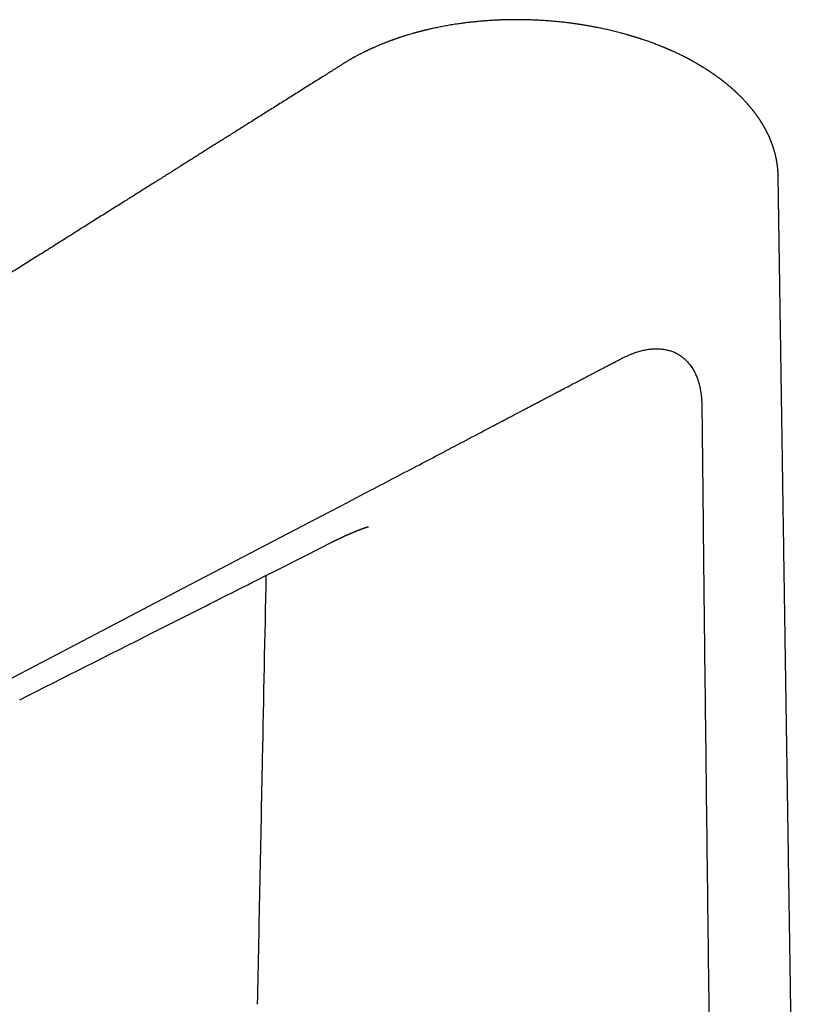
# Model space of a CAD drawing. Header units: millimetres. Extents: x 8 to 611, y 12 to 533.
# Tile 11 of 34: x 512 to 588, y 177 to 274. Entities that reach past the tile are written whole.
import ezdxf

# ---------------------------------------------------------------- set-up
doc = ezdxf.new("R2010")
doc.units = ezdxf.units.MM

msp = doc.modelspace()

# ---------------------------------------------------------------- linework, layer by layer
at = {"color": 7, "linetype": 'Continuous', "lineweight": 30}
for p, q in [((543.452, 269.912), (543.465, 269.921)), ((542.48, 222.759), (542.483, 222.761))]:
    msp.add_line(p, q, dxfattribs=at)
at = {"color": 7, "linetype": 'Continuous', "lineweight": 30, "flags": 128}
for points in [[(540.369, 224.785), (543.343, 226.34), (546.316, 227.895)], [(515.133, 211.588), (527.751, 218.186), (540.369, 224.785)], [(536.59, 219.786), (539.866, 221.439), (542.48, 222.759)], [(489.949, 198.421), (502.541, 205.004), (515.133, 211.588)]]:
    msp.add_lwpolyline(points, dxfattribs=at)
at = {"color": 7, "linetype": 'Continuous', "lineweight": 30}
for points, knots in [([(578.523, 269.971), (578.499, 269.985), (578.438, 270.02), (578.343, 270.075), (578.24, 270.133), (578.145, 270.186), (578.058, 270.234), (577.979, 270.277), (577.908, 270.315), (577.846, 270.349), (577.792, 270.378), (577.746, 270.403), (577.709, 270.422), (577.68, 270.437), (577.66, 270.448), (577.645, 270.456), (577.631, 270.463), (577.616, 270.471), (577.592, 270.484), (577.559, 270.501), (577.518, 270.523), (577.465, 270.55), (577.402, 270.582), (577.327, 270.621), (577.244, 270.663), (577.078, 270.747), (576.829, 270.869), (576.57, 270.993), (576.384, 271.079), (576.271, 271.131), (576.16, 271.182), (576.053, 271.23), (575.953, 271.274), (575.865, 271.313), (575.786, 271.348), (575.718, 271.377), (575.659, 271.403), (575.608, 271.425), (575.568, 271.442), (575.54, 271.454), (575.517, 271.464), (575.492, 271.474), (575.46, 271.488), (575.417, 271.506), (575.36, 271.53), (575.288, 271.56), (575.207, 271.593), (575.119, 271.629), (575.027, 271.667), (574.931, 271.705), (574.836, 271.743), (574.741, 271.781), (574.614, 271.83), (574.455, 271.892), (574.265, 271.964), (574.081, 272.032), (573.903, 272.097), (573.716, 272.164), (573.517, 272.234), (573.301, 272.308), (573.124, 272.367), (572.989, 272.412), (572.899, 272.442), (572.807, 272.472), (572.716, 272.501), (572.63, 272.528), (572.551, 272.553), (572.482, 272.575), (572.422, 272.594), (572.371, 272.609), (572.33, 272.622), (572.295, 272.633), (572.261, 272.643), (572.223, 272.655), (572.179, 272.668), (572.126, 272.684), (572.063, 272.703), (571.987, 272.726), (571.902, 272.751), (571.806, 272.779), (571.701, 272.809), (571.578, 272.845), (571.435, 272.885), (571.272, 272.93), (571.095, 272.978), (570.886, 273.034), (570.649, 273.095), (570.388, 273.161), (570.128, 273.225), (569.87, 273.286), (569.615, 273.344), (569.362, 273.401), (569.043, 273.469), (568.661, 273.548), (568.216, 273.634), (567.795, 273.71), (567.397, 273.778), (567.022, 273.839), (566.654, 273.894), (566.293, 273.945), (565.936, 273.993), (565.516, 274.045), (565.031, 274.099), (564.482, 274.153), (563.932, 274.2), (563.381, 274.24), (562.831, 274.272), (562.281, 274.297), (561.812, 274.312), (561.426, 274.321), (561.121, 274.325), (560.817, 274.328), (560.509, 274.328), (560.194, 274.325), (559.869, 274.32), (559.533, 274.312), (559.181, 274.301), (558.812, 274.286), (558.426, 274.267), (558.028, 274.243), (557.62, 274.215), (557.2, 274.181), (556.776, 274.143), (556.349, 274.099), (555.92, 274.051), (555.482, 273.996), (555.094, 273.943), (554.756, 273.894), (554.474, 273.85), (554.197, 273.805), (553.931, 273.76), (553.664, 273.713), (553.398, 273.663), (553.133, 273.612), (552.882, 273.562), (552.643, 273.512), (552.439, 273.468), (552.266, 273.429), (552.123, 273.397), (551.99, 273.366), (551.882, 273.341), (551.798, 273.321), (551.734, 273.306), (551.675, 273.291), (551.622, 273.279), (551.58, 273.268), (551.55, 273.261), (551.53, 273.256), (551.512, 273.251), (551.49, 273.246), (551.464, 273.239), (551.433, 273.232), (551.397, 273.223), (551.348, 273.21), (551.282, 273.193), (551.198, 273.172), (551.103, 273.147), (550.999, 273.12), (550.885, 273.089), (550.763, 273.056), (550.634, 273.02), (550.499, 272.983), (550.315, 272.93), (550.08, 272.861), (549.791, 272.774), (549.493, 272.68), (549.268, 272.607), (549.118, 272.558), (549.047, 272.534), (548.976, 272.51), (548.904, 272.485), (548.832, 272.461), (548.763, 272.437), (548.697, 272.414), (548.638, 272.393), (548.587, 272.375), (548.546, 272.36), (548.516, 272.35), (548.492, 272.341), (548.47, 272.333), (548.445, 272.324), (548.404, 272.309), (548.344, 272.288), (548.266, 272.259), (548.178, 272.227), (548.079, 272.19), (547.97, 272.149), (547.853, 272.104), (547.729, 272.056), (547.576, 271.995), (547.393, 271.922), (547.179, 271.834), (546.956, 271.741), (546.775, 271.662), (546.639, 271.603), (546.554, 271.566), (546.478, 271.532), (546.411, 271.501), (546.353, 271.475), (546.303, 271.452), (546.261, 271.433), (546.226, 271.417), (546.194, 271.402), (546.16, 271.387), (546.122, 271.369), (546.076, 271.348), (546.025, 271.323), (545.967, 271.296), (545.9, 271.264), (545.824, 271.228), (545.74, 271.187), (545.651, 271.144), (545.558, 271.098), (545.46, 271.049), (545.356, 270.997), (545.246, 270.941), (545.133, 270.882), (545.016, 270.821), (544.895, 270.757), (544.795, 270.704), (544.72, 270.662), (544.671, 270.636), (544.63, 270.614), (544.598, 270.596), (544.574, 270.582), (544.555, 270.572), (544.538, 270.562), (544.519, 270.552), (544.495, 270.538), (544.465, 270.522), (544.427, 270.501), (544.381, 270.474), (544.326, 270.443), (544.263, 270.407), (544.191, 270.366), (544.111, 270.319), (544.021, 270.266), (543.92, 270.207), (543.81, 270.14), (543.691, 270.067), (543.569, 269.992), (543.488, 269.941), (543.449, 269.917)], [0, 0, 0, 0, 0.00255, 0.006435, 0.01003, 0.013334, 0.016349, 0.019075, 0.021512, 0.023661, 0.025522, 0.027095, 0.028381, 0.029315, 0.030003, 0.030447, 0.030863, 0.031395, 0.032045, 0.033295, 0.034719, 0.03628, 0.038582, 0.041129, 0.043919, 0.046931, 0.057841, 0.06876, 0.072403, 0.076047, 0.079692, 0.083193, 0.086385, 0.089269, 0.091706, 0.09387, 0.095759, 0.097375, 0.098709, 0.099471, 0.100099, 0.100869, 0.101854, 0.103053, 0.104949, 0.107214, 0.109848, 0.112511, 0.115457, 0.11845, 0.121398, 0.124301, 0.127159, 0.133133, 0.1389, 0.144457, 0.149805, 0.15497, 0.161197, 0.167598, 0.174172, 0.176802, 0.179458, 0.182141, 0.184849, 0.187404, 0.189685, 0.191693, 0.193428, 0.19489, 0.196079, 0.197026, 0.197875, 0.199047, 0.200265, 0.201699, 0.203592, 0.205763, 0.208214, 0.210943, 0.21395, 0.217236, 0.221465, 0.226078, 0.231076, 0.236456, 0.243714, 0.25102, 0.25823, 0.265344, 0.272364, 0.279291, 0.286126, 0.298418, 0.310406, 0.322094, 0.332278, 0.342228, 0.351945, 0.361431, 0.370774, 0.380114, 0.394398, 0.408664, 0.422904, 0.437114, 0.451288, 0.465419, 0.479504, 0.487324, 0.495127, 0.502919, 0.510733, 0.518776, 0.527101, 0.535708, 0.544596, 0.55421, 0.564132, 0.574362, 0.5849, 0.595744, 0.606894, 0.61782, 0.629018, 0.640468, 0.652172, 0.659661, 0.667218, 0.674573, 0.681669, 0.688509, 0.69597, 0.703101, 0.709904, 0.716378, 0.722526, 0.726634, 0.730582, 0.734259, 0.737578, 0.739481, 0.741242, 0.742861, 0.744339, 0.745639, 0.746378, 0.746837, 0.747309, 0.74791, 0.748639, 0.749498, 0.750485, 0.751601, 0.753616, 0.75595, 0.758603, 0.761576, 0.764725, 0.768168, 0.77187, 0.775682, 0.779586, 0.78752, 0.795806, 0.804442, 0.813427, 0.815492, 0.817574, 0.819673, 0.82179, 0.823924, 0.826039, 0.827937, 0.829762, 0.831282, 0.832497, 0.833408, 0.834024, 0.834632, 0.835371, 0.836239, 0.838352, 0.840701, 0.843284, 0.84631, 0.849603, 0.853163, 0.856977, 0.860957, 0.867251, 0.873879, 0.88084, 0.888135, 0.891064, 0.893773, 0.896204, 0.898357, 0.900234, 0.901834, 0.903162, 0.904258, 0.905248, 0.906286, 0.907536, 0.908999, 0.910675, 0.912564, 0.914665, 0.917223, 0.920026, 0.922978, 0.926058, 0.929266, 0.932809, 0.936497, 0.940331, 0.94431, 0.948435, 0.95265, 0.954613, 0.956296, 0.957699, 0.958823, 0.959666, 0.960229, 0.960786, 0.961456, 0.962238, 0.963275, 0.964588, 0.966209, 0.968139, 0.970378, 0.972928, 0.975789, 0.978962, 0.982621, 0.986625, 0.990975, 0.995673, 1, 1, 1, 1]), ([(543.469, 269.914), (543.436, 269.893), (543.304, 269.811), (543.077, 269.668), (542.787, 269.485), (542.499, 269.304), (542.213, 269.124), (541.929, 268.945), (541.546, 268.704), (541.065, 268.402), (540.489, 268.04), (539.909, 267.676), (539.325, 267.308), (538.737, 266.939), (538.159, 266.575), (537.591, 266.218), (537.033, 265.867), (536.485, 265.523), (535.947, 265.185), (535.419, 264.853), (534.901, 264.527), (534.396, 264.209), (533.903, 263.9), (533.424, 263.598), (532.954, 263.302), (532.49, 263.011), (532.034, 262.724), (531.585, 262.442), (531.146, 262.166), (530.717, 261.896), (530.301, 261.634), (529.896, 261.38), (529.504, 261.133), (529.121, 260.893), (528.746, 260.657), (528.378, 260.425), (528.017, 260.199), (527.666, 259.978), (527.325, 259.764), (526.995, 259.556), (526.674, 259.354), (526.38, 259.169), (526.112, 259.001), (525.868, 258.847), (525.629, 258.697), (525.393, 258.549), (525.158, 258.401), (524.628, 258.068), (523.842, 257.574), (522.797, 256.917), (521.722, 256.241), (520.574, 255.519), (519.353, 254.751), (518.311, 254.096), (517.45, 253.555), (516.773, 253.13), (516.093, 252.702), (515.408, 252.271), (514.716, 251.837), (514.016, 251.396), (513.327, 250.963), (512.649, 250.537), (511.984, 250.119), (511.311, 249.696), (510.631, 249.268), (509.943, 248.836), (509.247, 248.398), (508.544, 247.957), (507.834, 247.51), (507.116, 247.059), (506.391, 246.603), (505.658, 246.142), (505.058, 245.765), (504.592, 245.472), (504.265, 245.266), (503.942, 245.063), (503.624, 244.863), (503.312, 244.667), (502.987, 244.463), (502.65, 244.251), (502.303, 244.033), (501.964, 243.819), (501.634, 243.612), (501.314, 243.411), (501.003, 243.216), (500.7, 243.025), (500.404, 242.839), (500.115, 242.657), (499.818, 242.47), (499.512, 242.278), (499.2, 242.082), (498.898, 241.892), (498.606, 241.709), (498.325, 241.532), (498.053, 241.361), (497.789, 241.195), (497.481, 241.002), (497.13, 240.781), (496.756, 240.546), (496.408, 240.327), (496.085, 240.124), (495.808, 239.95), (495.572, 239.802), (495.374, 239.677), (495.168, 239.547), (494.952, 239.412), (494.728, 239.271), (494.494, 239.124), (494.252, 238.971), (494.002, 238.814), (493.744, 238.652), (493.478, 238.485), (493.205, 238.313), (492.923, 238.136), (492.634, 237.955), (492.337, 237.768), (492.033, 237.576), (491.722, 237.381), (491.405, 237.182), (491.082, 236.979), (490.752, 236.772), (490.262, 236.463), (489.617, 236.058), (488.822, 235.558), (488.065, 235.082), (487.344, 234.629), (486.659, 234.198), (485.981, 233.772), (485.311, 233.351), (484.648, 232.934), (483.978, 232.513), (483.301, 232.088), (482.618, 231.658), (481.943, 231.234), (481.397, 230.891), (480.978, 230.627), (480.683, 230.442), (480.39, 230.257), (480.094, 230.071), (479.791, 229.881), (479.479, 229.685), (479.158, 229.483), (478.826, 229.274), (478.485, 229.06), (478.134, 228.839), (477.773, 228.612), (477.402, 228.379), (477.022, 228.14), (476.642, 227.902), (476.265, 227.665), (475.891, 227.429), (475.508, 227.189), (475.117, 226.943), (474.718, 226.692), (474.297, 226.428), (473.856, 226.15), (473.392, 225.859), (472.918, 225.561), (472.435, 225.257), (471.942, 224.947), (471.439, 224.631), (470.941, 224.318), (470.448, 224.008), (469.961, 223.702), (469.466, 223.391), (468.963, 223.075), (468.452, 222.753), (467.932, 222.427), (467.404, 222.095), (466.868, 221.758), (466.323, 221.415), (465.771, 221.068), (465.21, 220.716), (464.652, 220.365), (464.097, 220.016), (463.546, 219.669), (462.987, 219.318), (462.435, 218.971), (462.07, 218.742), (461.893, 218.631)], [0, 0, 0, 0, 0.0012141, 0.0048139, 0.0083726, 0.0119003, 0.0154032, 0.0188819, 0.0223362, 0.029495, 0.0365475, 0.0434937, 0.0508181, 0.0580203, 0.0651005, 0.0720586, 0.0788946, 0.0856085, 0.0922004, 0.0986702, 0.1050178, 0.1112434, 0.1172391, 0.1231169, 0.128877, 0.1345193, 0.1401433, 0.1456451, 0.1510249, 0.1562826, 0.1614182, 0.1663433, 0.1711506, 0.1758402, 0.180412, 0.1849558, 0.1893769, 0.1936754, 0.1978513, 0.2019046, 0.2058353, 0.2096434, 0.2127165, 0.2157049, 0.218611, 0.2214959, 0.2243851, 0.2272788, 0.2409796, 0.2532953, 0.2656891, 0.2805455, 0.2955126, 0.3105903, 0.3188612, 0.327165, 0.3355017, 0.3438795, 0.3523555, 0.3609408, 0.3696354, 0.3777015, 0.3858594, 0.3941092, 0.4024508, 0.4108843, 0.4194096, 0.4280268, 0.4367358, 0.4455367, 0.4544294, 0.463414, 0.4724904, 0.4765132, 0.4805389, 0.4845048, 0.4884034, 0.492235, 0.4959994, 0.5003498, 0.504607, 0.5087709, 0.5128416, 0.5167387, 0.5205463, 0.5242644, 0.5278931, 0.5314323, 0.5348819, 0.5388328, 0.5426593, 0.5463615, 0.5499394, 0.553393, 0.5567224, 0.5599397, 0.5631113, 0.5680228, 0.5728457, 0.5768684, 0.5808273, 0.5847237, 0.5870636, 0.5894973, 0.5920247, 0.5946457, 0.5974169, 0.6002856, 0.6032518, 0.6063156, 0.609477, 0.6127359, 0.6160924, 0.6195387, 0.6230823, 0.6267229, 0.6304607, 0.6342956, 0.6381566, 0.6421113, 0.6461597, 0.6502988, 0.6601531, 0.6698916, 0.6795143, 0.6880081, 0.6964096, 0.7047187, 0.7129356, 0.7210601, 0.7290923, 0.7375773, 0.7459568, 0.7542308, 0.7623993, 0.7660324, 0.7696443, 0.7732349, 0.7768302, 0.7805347, 0.7843593, 0.7883039, 0.7923685, 0.7965532, 0.800858, 0.8052828, 0.8098276, 0.8144925, 0.8192775, 0.8237691, 0.8283617, 0.8330551, 0.8378494, 0.8427445, 0.8477406, 0.8533058, 0.8589912, 0.8647965, 0.870722, 0.8767674, 0.8829329, 0.8892185, 0.8950857, 0.9010539, 0.9071228, 0.9132927, 0.9195634, 0.925935, 0.9324075, 0.9389809, 0.9456551, 0.9524302, 0.9593062, 0.9662831, 0.9729537, 0.9797139, 0.9865638, 0.9935034, 1, 1, 1, 1]), ([(586.505, 258.935), (586.504, 258.949), (586.504, 258.981), (586.502, 259.031), (586.5, 259.084), (586.499, 259.129), (586.497, 259.168), (586.495, 259.202), (586.494, 259.237), (586.491, 259.275), (586.489, 259.313), (586.487, 259.35), (586.484, 259.386), (586.482, 259.425), (586.478, 259.472), (586.474, 259.522), (586.47, 259.573), (586.466, 259.615), (586.462, 259.652), (586.459, 259.686), (586.455, 259.722), (586.451, 259.76), (586.446, 259.798), (586.442, 259.836), (586.438, 259.869), (586.434, 259.898), (586.431, 259.926), (586.427, 259.956), (586.422, 259.991), (586.417, 260.027), (586.412, 260.067), (586.406, 260.108), (586.399, 260.153), (586.391, 260.2), (586.383, 260.251), (586.374, 260.307), (586.364, 260.364), (586.354, 260.417), (586.346, 260.461), (586.339, 260.5), (586.332, 260.537), (586.324, 260.576), (586.312, 260.633), (586.295, 260.717), (586.27, 260.829), (586.243, 260.946), (586.214, 261.06), (586.187, 261.167), (586.157, 261.276), (586.132, 261.364), (586.112, 261.433), (586.098, 261.481), (586.083, 261.529), (586.069, 261.574), (586.056, 261.615), (586.043, 261.655), (586.029, 261.699), (586.014, 261.746), (585.998, 261.794), (585.981, 261.844), (585.962, 261.899), (585.944, 261.951), (585.926, 262.001), (585.91, 262.044), (585.895, 262.086), (585.88, 262.125), (585.867, 262.159), (585.856, 262.189), (585.845, 262.217), (585.835, 262.245), (585.822, 262.278), (585.806, 262.318), (585.787, 262.364), (585.768, 262.411), (585.749, 262.457), (585.731, 262.502), (585.709, 262.554), (585.683, 262.616), (585.651, 262.688), (585.619, 262.76), (585.585, 262.836), (585.548, 262.915), (585.515, 262.986), (585.486, 263.046), (585.462, 263.095), (585.44, 263.139), (585.421, 263.179), (585.405, 263.211), (585.392, 263.236), (585.38, 263.259), (585.367, 263.286), (585.35, 263.318), (585.328, 263.361), (585.301, 263.411), (585.272, 263.467), (585.242, 263.523), (585.214, 263.573), (585.189, 263.62), (585.166, 263.66), (585.146, 263.697), (585.129, 263.727), (585.116, 263.749), (585.106, 263.766), (585.097, 263.783), (585.086, 263.802), (585.071, 263.827), (585.054, 263.856), (585.035, 263.889), (585.008, 263.935), (584.974, 263.992), (584.934, 264.058), (584.901, 264.112), (584.872, 264.158), (584.849, 264.195), (584.826, 264.232), (584.802, 264.269), (584.781, 264.303), (584.762, 264.332), (584.746, 264.357), (584.73, 264.381), (584.711, 264.41), (584.688, 264.445), (584.661, 264.486), (584.631, 264.531), (584.599, 264.577), (584.568, 264.624), (584.535, 264.671), (584.503, 264.718), (584.471, 264.763), (584.442, 264.804), (584.417, 264.84), (584.396, 264.869), (584.378, 264.893), (584.363, 264.915), (584.346, 264.938), (584.327, 264.964), (584.304, 264.996), (584.277, 265.032), (584.249, 265.07), (584.218, 265.111), (584.189, 265.15), (584.161, 265.187), (584.135, 265.221), (584.107, 265.257), (584.081, 265.291), (584.056, 265.322), (584.036, 265.348), (584.02, 265.369), (584.008, 265.384), (583.997, 265.398), (583.982, 265.416), (583.962, 265.442), (583.935, 265.476), (583.893, 265.528), (583.84, 265.593), (583.777, 265.669), (583.717, 265.741), (583.665, 265.801), (583.624, 265.85), (583.593, 265.886), (583.566, 265.917), (583.543, 265.943), (583.518, 265.972), (583.488, 266.005), (583.452, 266.046), (583.412, 266.091), (583.368, 266.14), (583.317, 266.196), (583.258, 266.261), (583.192, 266.332), (583.134, 266.393), (583.085, 266.445), (583.045, 266.486), (583.007, 266.526), (582.973, 266.562), (582.945, 266.59), (582.923, 266.612), (582.906, 266.63), (582.889, 266.647), (582.87, 266.667), (582.843, 266.693), (582.81, 266.727), (582.769, 266.768), (582.725, 266.811), (582.68, 266.856), (582.633, 266.902), (582.585, 266.948), (582.536, 266.995), (582.488, 267.042), (582.44, 267.087), (582.395, 267.129), (582.36, 267.162), (582.333, 267.187), (582.314, 267.205), (582.298, 267.219), (582.286, 267.231), (582.274, 267.242), (582.259, 267.255), (582.239, 267.273), (582.213, 267.297), (582.183, 267.325), (582.15, 267.355), (582.116, 267.385), (582.029, 267.463), (581.888, 267.588), (581.742, 267.712), (581.65, 267.79), (581.611, 267.822), (581.576, 267.851), (581.545, 267.877), (581.516, 267.901), (581.484, 267.928), (581.445, 267.959), (581.4, 267.996), (581.349, 268.038), (581.295, 268.081), (581.241, 268.124), (581.187, 268.167), (581.134, 268.208), (581.082, 268.249), (581.03, 268.289), (580.979, 268.328), (580.931, 268.366), (580.886, 268.4), (580.847, 268.429), (580.813, 268.455), (580.784, 268.477), (580.76, 268.495), (580.734, 268.514), (580.703, 268.537), (580.665, 268.566), (580.616, 268.601), (580.558, 268.644), (580.49, 268.693), (580.416, 268.747), (580.336, 268.804), (580.255, 268.861), (580.176, 268.917), (580.099, 268.97), (580.029, 269.018), (579.967, 269.061), (579.917, 269.094), (579.871, 269.126), (579.832, 269.152), (579.801, 269.173), (579.776, 269.189), (579.756, 269.203), (579.735, 269.216), (579.713, 269.231), (579.688, 269.248), (579.655, 269.269), (579.614, 269.296), (579.567, 269.326), (579.518, 269.358), (579.445, 269.405), (579.346, 269.468), (579.222, 269.546), (579.117, 269.611), (579.034, 269.661), (578.974, 269.698), (578.915, 269.733), (578.857, 269.768), (578.798, 269.803), (578.737, 269.839), (578.671, 269.877), (578.598, 269.92), (578.543, 269.952), (578.511, 269.97), (578.507, 269.972)], [0, 0, 0, 0, 0.00344, 0.007982, 0.012216, 0.016205, 0.018769, 0.021291, 0.024025, 0.027006, 0.030193, 0.033107, 0.035608, 0.038706, 0.042387, 0.046595, 0.050592, 0.054285, 0.056712, 0.059336, 0.062158, 0.065177, 0.068358, 0.071267, 0.073989, 0.07624, 0.078208, 0.080554, 0.083332, 0.086354, 0.089188, 0.092752, 0.096112, 0.099803, 0.103868, 0.10833, 0.113052, 0.117291, 0.12094, 0.123642, 0.126566, 0.129712, 0.132941, 0.140117, 0.149761, 0.159431, 0.16809, 0.176967, 0.185021, 0.194389, 0.197951, 0.201773, 0.205802, 0.209471, 0.212667, 0.215738, 0.219159, 0.223142, 0.227076, 0.230963, 0.235239, 0.240181, 0.243731, 0.247332, 0.250748, 0.253977, 0.256867, 0.259284, 0.261305, 0.263451, 0.265943, 0.269358, 0.273244, 0.277167, 0.280937, 0.284553, 0.288016, 0.293879, 0.299744, 0.305694, 0.311865, 0.318461, 0.325172, 0.329431, 0.333484, 0.337297, 0.340619, 0.343399, 0.345205, 0.346936, 0.349158, 0.351889, 0.35513, 0.35981, 0.364549, 0.369213, 0.373802, 0.377354, 0.380861, 0.384064, 0.3867, 0.38842, 0.389768, 0.390994, 0.39264, 0.394722, 0.397242, 0.400163, 0.40311, 0.409038, 0.414632, 0.419935, 0.423112, 0.426309, 0.429528, 0.432766, 0.435747, 0.438241, 0.440304, 0.442249, 0.444582, 0.447709, 0.451345, 0.455352, 0.4594, 0.463474, 0.467575, 0.471702, 0.475855, 0.479426, 0.482516, 0.485117, 0.48723, 0.488922, 0.490859, 0.493209, 0.496014, 0.499244, 0.502719, 0.506319, 0.510043, 0.513057, 0.516148, 0.519316, 0.522531, 0.525375, 0.527713, 0.529546, 0.530873, 0.531918, 0.533313, 0.535727, 0.538809, 0.542557, 0.549713, 0.556598, 0.563181, 0.56946, 0.573186, 0.57648, 0.579322, 0.58171, 0.583874, 0.587144, 0.591012, 0.595225, 0.599708, 0.60446, 0.611059, 0.617732, 0.624378, 0.628353, 0.632317, 0.636213, 0.639633, 0.642502, 0.644371, 0.645901, 0.647459, 0.649345, 0.651558, 0.655064, 0.659077, 0.663253, 0.66756, 0.671997, 0.676565, 0.680991, 0.685532, 0.690145, 0.694274, 0.697748, 0.699828, 0.701574, 0.702987, 0.704066, 0.704986, 0.706287, 0.708007, 0.710382, 0.713243, 0.716242, 0.719247, 0.722259, 0.739478, 0.75629, 0.759945, 0.76328, 0.766234, 0.768809, 0.771095, 0.773753, 0.776914, 0.780806, 0.785202, 0.789673, 0.794134, 0.798585, 0.803026, 0.807205, 0.811375, 0.815538, 0.819548, 0.823131, 0.826281, 0.828997, 0.83128, 0.83313, 0.834767, 0.837377, 0.840515, 0.843911, 0.848866, 0.854195, 0.859897, 0.866091, 0.872974, 0.878461, 0.884321, 0.890554, 0.894402, 0.898321, 0.901818, 0.904782, 0.907051, 0.908863, 0.910244, 0.911674, 0.913337, 0.915232, 0.917361, 0.920667, 0.924192, 0.927767, 0.931394, 0.940235, 0.949366, 0.958421, 0.962812, 0.96711, 0.971311, 0.975413, 0.979419, 0.983725, 0.988324, 0.99344, 0.999066, 1, 1, 1, 1]), ([(578.51, 269.978), (578.51, 269.978), (578.515, 269.977), (578.519, 269.973), (578.522, 269.97)], [0, 0, 0, 0, 0.071038, 1, 1, 1, 1]), ([(586.504, 258.935), (586.505, 258.933), (586.505, 258.921), (586.505, 258.91), (586.505, 258.901)], [0, 0, 0, 0, 0.222245, 1, 1, 1, 1]), ([(588.396, 134.62), (588.396, 134.627), (588.394, 134.717), (588.391, 134.894), (588.388, 135.152), (588.383, 135.419), (588.379, 135.696), (588.375, 135.982), (588.37, 136.277), (588.366, 136.582), (588.361, 136.896), (588.356, 137.22), (588.351, 137.553), (588.346, 137.889), (588.341, 138.227), (588.335, 138.567), (588.33, 138.913), (588.325, 139.266), (588.319, 139.659), (588.312, 140.092), (588.305, 140.566), (588.298, 141.05), (588.29, 141.544), (588.282, 142.044), (588.275, 142.55), (588.267, 143.062), (588.259, 143.584), (588.251, 144.115), (588.243, 144.654), (588.234, 145.203), (588.226, 145.761), (588.218, 146.237), (588.212, 146.627), (588.208, 146.93), (588.203, 147.236), (588.198, 147.544), (588.194, 147.853), (588.189, 148.156), (588.185, 148.451), (588.18, 148.734), (588.176, 149.007), (588.172, 149.269), (588.168, 149.521), (588.165, 149.761), (588.161, 149.99), (588.158, 150.209), (588.155, 150.42), (588.152, 150.622), (588.149, 150.816), (588.146, 151), (588.143, 151.174), (588.141, 151.337), (588.138, 151.491), (588.136, 151.629), (588.134, 151.752), (588.133, 151.863), (588.131, 151.971), (588.129, 152.079), (588.128, 152.188), (588.126, 152.3), (588.124, 152.413), (588.122, 152.572), (588.119, 152.779), (588.115, 153.035), (588.111, 153.313), (588.106, 153.613), (588.101, 153.936), (588.096, 154.269), (588.091, 154.614), (588.085, 154.97), (588.08, 155.309), (588.075, 155.631), (588.071, 155.934), (588.066, 156.243), (588.061, 156.56), (588.056, 156.884), (588.051, 157.212), (588.046, 157.545), (588.041, 157.883), (588.036, 158.231), (588.03, 158.589), (588.025, 158.956), (588.019, 159.334), (588.013, 159.721), (588.007, 160.125), (588, 160.546), (587.994, 160.983), (587.987, 161.432), (587.98, 161.891), (587.973, 162.361), (587.966, 162.816), (587.959, 163.253), (587.953, 163.673), (587.946, 164.101), (587.94, 164.481), (587.935, 164.811), (587.931, 165.085), (587.927, 165.355), (587.923, 165.62), (587.918, 165.919), (587.913, 166.251), (587.908, 166.613), (587.903, 166.962), (587.897, 167.299), (587.892, 167.623), (587.888, 167.925), (587.884, 168.207), (587.88, 168.468), (587.876, 168.719), (587.872, 168.961), (587.868, 169.199), (587.864, 169.483), (587.859, 169.817), (587.853, 170.203), (587.846, 170.642), (587.839, 171.135), (587.831, 171.685), (587.822, 172.248), (587.814, 172.783), (587.806, 173.291), (587.799, 173.768), (587.791, 174.253), (587.784, 174.745), (587.774, 175.404), (587.761, 176.229), (587.746, 177.266), (587.729, 178.356), (587.712, 179.499), (587.694, 180.651), (587.681, 181.519), (587.672, 182.102), (587.667, 182.396), (587.663, 182.689), (587.659, 182.98), (587.654, 183.263), (587.65, 183.538), (587.646, 183.811), (587.642, 184.081), (587.638, 184.349), (587.634, 184.606), (587.63, 184.851), (587.627, 185.078), (587.623, 185.288), (587.62, 185.483), (587.618, 185.667), (587.615, 185.842), (587.613, 186.005), (587.61, 186.158), (587.608, 186.302), (587.606, 186.441), (587.604, 186.579), (587.602, 186.721), (587.599, 186.865), (587.597, 187.011), (587.595, 187.152), (587.593, 187.288), (587.591, 187.423), (587.589, 187.566), (587.586, 187.72), (587.584, 187.883), (587.581, 188.057), (587.579, 188.24), (587.576, 188.433), (587.573, 188.633), (587.569, 188.842), (587.566, 189.058), (587.563, 189.284), (587.559, 189.548), (587.554, 189.844), (587.549, 190.166), (587.544, 190.479), (587.54, 190.782), (587.535, 191.081), (587.531, 191.376), (587.526, 191.666), (587.522, 191.946), (587.518, 192.214), (587.514, 192.472), (587.511, 192.703), (587.508, 192.907), (587.505, 193.088), (587.502, 193.266), (587.499, 193.446), (587.496, 193.632), (587.493, 193.846), (587.49, 194.09), (587.485, 194.366), (587.481, 194.653), (587.476, 194.95), (587.472, 195.258), (587.467, 195.577), (587.462, 195.906), (587.457, 196.24), (587.452, 196.578), (587.446, 196.92), (587.441, 197.272), (587.436, 197.633), (587.43, 198.004), (587.425, 198.357), (587.42, 198.689), (587.415, 199.001), (587.41, 199.316), (587.405, 199.63), (587.401, 199.937), (587.396, 200.256), (587.391, 200.586), (587.386, 200.925), (587.381, 201.252), (587.376, 201.568), (587.371, 201.872), (587.367, 202.162), (587.363, 202.441), (587.358, 202.708), (587.355, 202.966), (587.351, 203.214), (587.347, 203.453), (587.344, 203.681), (587.34, 203.898), (587.337, 204.09), (587.335, 204.258), (587.333, 204.405), (587.331, 204.545), (587.328, 204.681), (587.326, 204.839), (587.323, 205.026), (587.32, 205.247), (587.316, 205.48), (587.313, 205.725), (587.309, 205.982), (587.305, 206.243), (587.301, 206.506), (587.297, 206.771), (587.293, 207.045), (587.288, 207.33), (587.284, 207.625), (587.279, 207.924), (587.275, 208.226), (587.27, 208.531), (587.265, 208.84), (587.26, 209.152), (587.253, 209.672), (587.241, 210.403), (587.227, 211.347), (587.212, 212.321), (587.197, 213.326), (587.181, 214.362), (587.165, 215.407), (587.149, 216.461), (587.137, 217.278), (587.128, 217.855), (587.123, 218.188), (587.118, 218.516), (587.113, 218.837), (587.109, 219.148), (587.104, 219.45), (587.1, 219.742), (587.095, 220.026), (587.091, 220.32), (587.086, 220.622), (587.081, 220.931), (587.077, 221.229), (587.073, 221.516), (587.068, 221.793), (587.064, 222.059), (587.06, 222.314), (587.057, 222.558), (587.053, 222.792), (587.05, 223.015), (587.047, 223.227), (587.044, 223.415), (587.041, 223.58), (587.039, 223.724), (587.037, 223.866), (587.035, 224.01), (587.032, 224.161), (587.03, 224.331), (587.027, 224.52), (587.024, 224.729), (587.02, 224.951), (587.017, 225.184), (587.013, 225.43), (587.009, 225.682), (587.005, 225.941), (587.001, 226.206), (586.997, 226.482), (586.993, 226.769), (586.989, 227.049), (586.984, 227.322), (586.98, 227.585), (586.976, 227.853), (586.972, 228.122), (586.968, 228.39), (586.962, 228.779), (586.955, 229.285), (586.944, 230.015), (586.931, 230.845), (586.917, 231.772), (586.906, 232.507), (586.897, 233.05), (586.892, 233.407), (586.887, 233.762), (586.881, 234.115), (586.876, 234.465), (586.871, 234.804), (586.866, 235.129), (586.861, 235.438), (586.857, 235.736), (586.852, 236.025), (586.848, 236.303), (586.844, 236.571), (586.84, 236.828), (586.837, 237.059), (586.833, 237.264), (586.831, 237.445), (586.828, 237.619), (586.826, 237.787), (586.823, 237.949), (586.821, 238.104), (586.818, 238.255), (586.816, 238.414), (586.813, 238.586), (586.811, 238.776), (586.807, 238.975), (586.804, 239.185), (586.801, 239.405), (586.797, 239.635), (586.794, 239.884), (586.79, 240.152), (586.785, 240.44), (586.781, 240.741), (586.776, 241.054), (586.771, 241.369), (586.766, 241.685), (586.762, 242.001), (586.757, 242.327), (586.752, 242.663), (586.747, 242.984), (586.742, 243.287), (586.738, 243.57), (586.733, 243.852), (586.729, 244.13), (586.724, 244.448), (586.719, 244.804), (586.713, 245.195), (586.707, 245.578), (586.702, 245.952), (586.696, 246.316), (586.691, 246.672), (586.685, 247.018), (586.68, 247.356), (586.675, 247.684), (586.67, 248.003), (586.666, 248.314), (586.661, 248.632), (586.656, 248.957), (586.651, 249.288), (586.646, 249.606), (586.642, 249.861), (586.639, 250.058), (586.637, 250.204), (586.635, 250.358), (586.632, 250.519), (586.63, 250.69), (586.627, 250.881), (586.624, 251.093), (586.62, 251.327), (586.616, 251.574), (586.613, 251.823), (586.609, 252.074), (586.605, 252.325), (586.601, 252.585), (586.597, 252.856), (586.593, 253.136), (586.588, 253.425), (586.584, 253.724), (586.579, 254.033), (586.574, 254.352), (586.569, 254.68), (586.564, 255.018), (586.559, 255.366), (586.553, 255.723), (586.548, 256.09), (586.542, 256.467), (586.536, 256.859), (586.53, 257.268), (586.524, 257.694), (586.517, 258.13), (586.511, 258.533), (586.507, 258.791), (586.505, 258.901)], [0, 0, 0, 0, 0.000182, 0.002181, 0.004256, 0.006406, 0.008632, 0.010933, 0.013311, 0.015764, 0.018292, 0.020896, 0.023576, 0.026331, 0.028999, 0.031733, 0.034526, 0.037366, 0.040253, 0.043996, 0.047814, 0.051709, 0.05568, 0.059727, 0.063776, 0.067898, 0.072093, 0.076362, 0.080705, 0.085121, 0.08961, 0.094173, 0.096592, 0.099032, 0.101492, 0.103971, 0.106471, 0.10894, 0.111297, 0.113573, 0.115769, 0.117884, 0.119918, 0.121838, 0.123679, 0.125443, 0.127129, 0.12877, 0.130329, 0.131807, 0.133204, 0.134521, 0.135756, 0.13691, 0.137854, 0.138735, 0.139586, 0.140452, 0.141333, 0.14223, 0.143143, 0.144072, 0.146068, 0.148132, 0.150265, 0.152773, 0.155369, 0.158053, 0.160827, 0.163689, 0.166639, 0.169019, 0.171455, 0.173944, 0.176489, 0.17909, 0.181771, 0.184411, 0.18713, 0.189929, 0.192808, 0.195766, 0.198803, 0.20192, 0.205116, 0.20855, 0.212071, 0.215678, 0.219374, 0.223156, 0.227025, 0.230343, 0.233722, 0.237163, 0.240665, 0.242898, 0.245117, 0.24729, 0.249418, 0.251499, 0.254512, 0.257424, 0.260234, 0.262944, 0.265552, 0.268058, 0.270244, 0.272347, 0.274367, 0.276303, 0.278192, 0.280103, 0.283153, 0.286258, 0.28942, 0.293744, 0.298169, 0.302695, 0.307322, 0.311097, 0.314937, 0.318841, 0.32281, 0.326822, 0.334744, 0.34272, 0.351849, 0.361048, 0.370317, 0.379655, 0.382014, 0.384377, 0.386745, 0.389101, 0.391386, 0.393592, 0.395721, 0.397973, 0.40013, 0.402193, 0.404162, 0.406036, 0.40768, 0.409244, 0.410728, 0.412131, 0.413455, 0.414677, 0.415822, 0.416918, 0.418033, 0.41917, 0.420328, 0.421507, 0.422712, 0.42372, 0.424802, 0.425956, 0.427182, 0.428506, 0.429905, 0.431379, 0.432928, 0.434552, 0.436221, 0.437962, 0.439776, 0.441659, 0.44433, 0.446924, 0.44944, 0.45188, 0.454242, 0.456664, 0.458999, 0.461247, 0.463409, 0.465484, 0.467473, 0.468974, 0.470422, 0.471831, 0.473276, 0.474768, 0.476307, 0.478444, 0.480666, 0.482973, 0.485366, 0.487843, 0.490406, 0.493055, 0.495788, 0.498465, 0.501219, 0.50405, 0.506958, 0.509943, 0.513005, 0.515465, 0.517972, 0.520527, 0.523066, 0.525542, 0.527956, 0.53077, 0.533495, 0.53613, 0.538675, 0.54113, 0.543454, 0.545692, 0.547843, 0.549907, 0.55192, 0.553843, 0.555676, 0.55742, 0.559073, 0.56031, 0.561491, 0.562616, 0.563686, 0.564759, 0.566437, 0.568213, 0.570087, 0.572059, 0.574128, 0.576296, 0.578346, 0.580478, 0.582689, 0.584982, 0.587354, 0.589808, 0.592194, 0.594653, 0.597156, 0.599665, 0.602182, 0.609713, 0.617306, 0.62496, 0.633228, 0.641567, 0.649976, 0.658455, 0.667005, 0.669701, 0.672397, 0.675041, 0.677622, 0.680139, 0.68255, 0.6849, 0.687189, 0.689417, 0.691989, 0.694475, 0.696874, 0.699187, 0.701413, 0.703553, 0.705606, 0.707572, 0.709452, 0.711246, 0.712952, 0.714573, 0.715785, 0.716944, 0.718053, 0.7192, 0.72042, 0.721713, 0.723298, 0.724981, 0.726762, 0.72864, 0.730617, 0.732692, 0.734738, 0.736871, 0.739091, 0.741399, 0.743793, 0.745855, 0.747977, 0.750147, 0.752314, 0.754476, 0.756631, 0.761686, 0.766707, 0.77425, 0.781714, 0.789099, 0.791978, 0.794846, 0.797701, 0.800544, 0.803375, 0.806156, 0.808725, 0.811212, 0.813616, 0.815937, 0.818175, 0.820331, 0.822403, 0.824394, 0.825899, 0.827354, 0.828757, 0.830109, 0.831411, 0.832661, 0.83386, 0.835054, 0.836495, 0.838018, 0.839624, 0.841311, 0.84308, 0.844931, 0.846865, 0.849086, 0.851407, 0.853827, 0.856346, 0.858965, 0.861426, 0.863969, 0.866593, 0.869299, 0.872087, 0.874335, 0.876627, 0.8789, 0.881141, 0.883349, 0.886574, 0.889726, 0.892806, 0.895812, 0.898746, 0.901607, 0.904395, 0.907111, 0.909753, 0.912323, 0.914821, 0.917245, 0.920009, 0.922672, 0.925234, 0.927695, 0.928828, 0.929991, 0.931223, 0.932526, 0.933898, 0.935341, 0.937132, 0.93902, 0.941006, 0.943089, 0.945032, 0.947052, 0.94915, 0.951325, 0.953578, 0.955909, 0.958318, 0.960804, 0.963369, 0.966011, 0.96873, 0.971527, 0.974402, 0.977355, 0.980386, 0.983494, 0.986834, 0.990258, 0.993769, 0.997364, 1, 1, 1, 1]), ([(571.177, 240.944), (571.259, 240.984), (571.422, 241.063), (571.666, 241.173), (571.907, 241.274), (572.145, 241.368), (572.381, 241.453), (572.617, 241.531), (572.849, 241.599), (573.074, 241.658), (573.29, 241.707), (573.503, 241.749), (573.713, 241.782), (573.92, 241.807), (574.131, 241.825), (574.347, 241.835), (574.568, 241.836), (574.785, 241.827), (574.998, 241.81), (575.207, 241.784), (575.414, 241.748), (575.613, 241.703), (575.804, 241.652), (575.983, 241.594), (576.157, 241.529), (576.325, 241.457), (576.487, 241.377), (576.659, 241.281), (576.84, 241.166), (577.03, 241.029), (577.211, 240.881), (577.385, 240.721), (577.551, 240.549), (577.705, 240.37), (577.848, 240.185), (577.981, 239.995), (578.105, 239.796), (578.221, 239.587), (578.326, 239.378), (578.419, 239.17), (578.502, 238.964), (578.577, 238.754), (578.635, 238.572), (578.679, 238.422), (578.711, 238.301), (578.743, 238.174), (578.774, 238.04), (578.802, 237.903), (578.834, 237.734), (578.868, 237.529), (578.891, 237.354), (578.904, 237.242), (578.909, 237.198), (578.914, 237.155), (578.918, 237.113), (578.922, 237.073), (578.926, 237.034), (578.93, 236.988), (578.935, 236.932), (578.94, 236.862), (578.944, 236.784), (578.949, 236.697), (578.952, 236.604), (578.955, 236.504), (578.957, 236.435), (578.958, 236.399)], [0, 0, 0, 0, 0.020354, 0.040522, 0.06052, 0.08036, 0.100058, 0.119628, 0.139857, 0.158474, 0.176938, 0.195266, 0.213472, 0.231572, 0.249582, 0.2697, 0.289746, 0.309738, 0.329695, 0.349637, 0.369583, 0.390037, 0.408745, 0.427255, 0.445582, 0.463743, 0.481756, 0.499638, 0.52295, 0.546241, 0.569541, 0.592883, 0.616297, 0.639733, 0.661759, 0.683753, 0.705738, 0.727741, 0.749787, 0.769486, 0.789066, 0.808543, 0.827933, 0.838061, 0.848173, 0.859446, 0.870849, 0.88225, 0.893652, 0.91282, 0.932017, 0.935685, 0.939152, 0.942508, 0.945753, 0.948886, 0.951909, 0.95482, 0.959743, 0.964859, 0.970949, 0.977507, 0.984535, 0.992032, 1, 1, 1, 1]), ([(546.316, 227.895), (547.107, 228.309), (548.693, 229.139), (550.983, 230.34), (552.525, 231.151), (553.317, 231.567), (553.45, 231.637), (553.583, 231.707), (553.716, 231.777), (553.842, 231.844), (553.952, 231.901), (554.171, 232.016), (555.144, 232.529), (556.437, 233.21), (557.731, 233.892), (558.247, 234.164), (558.431, 234.261), (558.476, 234.285), (558.521, 234.308), (558.566, 234.332), (558.611, 234.356), (558.657, 234.38), (558.702, 234.404), (558.776, 234.443), (558.886, 234.501), (559.035, 234.579), (559.2, 234.666), (559.381, 234.761), (559.578, 234.865), (559.79, 234.977), (560.018, 235.097), (560.266, 235.228), (560.535, 235.369), (560.825, 235.521), (561.132, 235.683), (561.457, 235.854), (561.799, 236.034), (562.066, 236.174), (562.244, 236.267), (562.327, 236.311), (562.402, 236.35), (562.476, 236.389), (562.549, 236.428), (562.623, 236.467), (562.805, 236.562), (563.079, 236.706), (563.442, 236.897), (563.785, 237.078), (564.122, 237.255), (564.373, 237.386), (564.541, 237.474), (564.626, 237.519), (564.71, 237.563), (564.795, 237.607), (564.879, 237.651), (565.137, 237.787), (565.565, 238.011), (566.159, 238.323), (566.677, 238.594), (567.121, 238.827), (567.479, 239.014), (567.758, 239.16), (567.918, 239.244), (567.975, 239.274), (567.991, 239.282), (568.007, 239.29), (568.023, 239.298), (568.038, 239.307), (568.054, 239.315), (568.162, 239.371), (568.359, 239.474), (568.638, 239.62), (568.903, 239.759), (569.154, 239.89), (569.39, 240.013), (569.61, 240.128), (569.816, 240.235), (570.007, 240.335), (570.192, 240.431), (570.369, 240.524), (570.536, 240.611), (570.686, 240.689), (570.819, 240.758), (570.933, 240.818), (571.03, 240.868), (571.109, 240.909), (571.156, 240.933), (571.177, 240.944)], [0, 0, 0, 0, 0.095464, 0.191418, 0.276265, 0.281611, 0.286958, 0.292307, 0.297658, 0.303009, 0.307531, 0.310895, 0.329394, 0.424947, 0.466991, 0.48549, 0.487307, 0.489124, 0.490941, 0.492757, 0.494574, 0.496391, 0.498208, 0.500025, 0.505394, 0.511398, 0.518037, 0.525312, 0.533221, 0.541766, 0.550946, 0.560761, 0.571725, 0.583385, 0.595743, 0.608798, 0.62255, 0.637, 0.641003, 0.644039, 0.647029, 0.650009, 0.652979, 0.655938, 0.658887, 0.67492, 0.688971, 0.702773, 0.716325, 0.729628, 0.733071, 0.736496, 0.739905, 0.743297, 0.746671, 0.750028, 0.774413, 0.798314, 0.821732, 0.836923, 0.851903, 0.864912, 0.870584, 0.871219, 0.871853, 0.872487, 0.873121, 0.873754, 0.874387, 0.875019, 0.886831, 0.898073, 0.908743, 0.918842, 0.92837, 0.937172, 0.945423, 0.953124, 0.960273, 0.967729, 0.974473, 0.980506, 0.985827, 0.990438, 0.994336, 0.997524, 1, 1, 1, 1]), ([(578.958, 236.399), (578.96, 236.314), (578.963, 236.138), (578.969, 235.869), (578.974, 235.588), (578.979, 235.294), (578.983, 234.988), (578.987, 234.698), (578.991, 234.427), (578.994, 234.187), (578.996, 234.017), (578.997, 233.917), (578.998, 233.881), (578.998, 233.845), (578.998, 233.814), (578.999, 233.766), (579, 233.699), (579.001, 233.603), (579.002, 233.498), (579.003, 233.385), (579.004, 233.266), (579.006, 233.143), (579.007, 233.016), (579.008, 232.882), (579.01, 232.74), (579.011, 232.593), (579.013, 232.444), (579.014, 232.282), (579.016, 232.113), (579.018, 231.936), (579.02, 231.771), (579.021, 231.63), (579.023, 231.51), (579.024, 231.41), (579.025, 231.324), (579.025, 231.268), (579.026, 231.239), (579.026, 231.23), (579.026, 231.22), (579.026, 231.209), (579.027, 231.147), (579.029, 230.98), (579.032, 230.711), (579.036, 230.378), (579.04, 230.038), (579.043, 229.693), (579.047, 229.358), (579.051, 229.034), (579.054, 228.722), (579.058, 228.424), (579.061, 228.137), (579.064, 227.861), (579.066, 227.596), (579.069, 227.341), (579.072, 227.097), (579.074, 226.863), (579.076, 226.648), (579.078, 226.451), (579.08, 226.278), (579.081, 226.162), (579.081, 226.098), (579.082, 226.079), (579.082, 226.06), (579.082, 226.041), (579.082, 226.022), (579.085, 225.755), (579.089, 225.235), (579.097, 224.459), (579.104, 223.671), (579.112, 222.871), (579.12, 222.059), (579.129, 221.235), (579.138, 220.424), (579.146, 219.624), (579.155, 218.838), (579.164, 218.042), (579.173, 217.236), (579.182, 216.42), (579.188, 215.873), (579.192, 215.597)], [0, 0, 0, 0, 0.012408, 0.025404, 0.038987, 0.053157, 0.067916, 0.083261, 0.094982, 0.107025, 0.117888, 0.119617, 0.121353, 0.123095, 0.124843, 0.12583, 0.129994, 0.134591, 0.139621, 0.145084, 0.150981, 0.156718, 0.162813, 0.169266, 0.176077, 0.183246, 0.190562, 0.197494, 0.206539, 0.215022, 0.222941, 0.230297, 0.235423, 0.240234, 0.244732, 0.247855, 0.248331, 0.248802, 0.249268, 0.249731, 0.250365, 0.258216, 0.273854, 0.2891, 0.30625, 0.322875, 0.338976, 0.354551, 0.369601, 0.383872, 0.397636, 0.410894, 0.423645, 0.43589, 0.447629, 0.458861, 0.469587, 0.478607, 0.487235, 0.494503, 0.495432, 0.496356, 0.497275, 0.498188, 0.499097, 0.5, 0.536704, 0.573982, 0.611832, 0.650256, 0.689253, 0.728823, 0.768966, 0.806268, 0.844051, 0.882316, 0.921062, 0.96029, 1, 1, 1, 1]), ([(542.505, 222.772), (542.511, 222.776), (542.529, 222.785), (542.556, 222.798), (542.583, 222.812), (542.604, 222.822), (542.623, 222.832), (542.649, 222.845), (542.683, 222.862), (542.721, 222.88), (542.752, 222.896), (542.778, 222.909), (542.805, 222.922), (542.834, 222.937), (542.866, 222.952), (542.897, 222.968), (542.928, 222.983), (542.957, 222.997), (542.989, 223.013), (543.025, 223.03), (543.061, 223.047), (543.094, 223.063), (543.122, 223.077), (543.149, 223.09), (543.171, 223.101), (543.191, 223.11), (543.207, 223.118), (543.221, 223.125), (543.239, 223.133), (543.263, 223.145), (543.291, 223.158), (543.319, 223.172), (543.346, 223.184), (543.375, 223.198), (543.406, 223.213), (543.438, 223.228), (543.464, 223.24), (543.486, 223.25), (543.504, 223.259), (543.525, 223.268), (543.545, 223.278), (543.582, 223.295), (543.637, 223.321), (543.711, 223.355), (543.787, 223.39), (543.843, 223.415), (543.88, 223.432), (543.898, 223.44), (543.915, 223.448), (543.934, 223.456), (543.953, 223.465), (543.971, 223.473), (543.987, 223.48), (544.002, 223.487), (544.019, 223.494), (544.039, 223.504), (544.06, 223.513), (544.079, 223.521), (544.099, 223.53), (544.122, 223.54), (544.149, 223.552), (544.176, 223.564), (544.202, 223.575), (544.227, 223.586), (544.253, 223.598), (544.278, 223.609), (544.302, 223.619), (544.325, 223.629), (544.349, 223.639), (544.371, 223.649), (544.392, 223.658), (544.416, 223.668), (544.439, 223.678), (544.472, 223.692), (544.514, 223.71), (544.561, 223.729), (544.606, 223.748), (544.646, 223.765), (544.692, 223.784), (544.731, 223.8), (544.77, 223.816), (544.802, 223.829), (544.835, 223.843), (544.868, 223.856), (544.902, 223.87), (544.931, 223.881), (544.955, 223.891), (544.975, 223.898), (544.991, 223.905), (545.007, 223.911), (545.024, 223.918), (545.041, 223.925), (545.057, 223.931), (545.069, 223.935), (545.08, 223.94), (545.091, 223.944), (545.105, 223.95), (545.12, 223.955), (545.134, 223.961), (545.146, 223.965), (545.156, 223.969), (545.165, 223.973), (545.176, 223.977), (545.189, 223.982), (545.202, 223.987), (545.215, 223.991), (545.226, 223.996), (545.237, 224), (545.248, 224.004), (545.265, 224.011), (545.286, 224.018), (545.31, 224.027), (545.334, 224.036), (545.357, 224.045), (545.38, 224.053), (545.403, 224.061), (545.422, 224.068), (545.436, 224.074), (545.445, 224.077), (545.453, 224.079), (545.461, 224.083), (545.471, 224.086), (545.483, 224.09), (545.494, 224.094), (545.504, 224.098), (545.512, 224.101), (545.521, 224.104), (545.53, 224.107), (545.541, 224.111), (545.555, 224.116), (545.567, 224.12), (545.578, 224.124), (545.589, 224.128), (545.6, 224.132), (545.613, 224.136), (545.626, 224.14), (545.637, 224.144), (545.646, 224.147), (545.656, 224.15), (545.667, 224.154), (545.68, 224.159), (545.691, 224.162), (545.701, 224.166), (545.71, 224.169), (545.726, 224.174), (545.745, 224.18), (545.768, 224.188), (545.79, 224.195), (545.812, 224.202), (545.832, 224.208), (545.851, 224.214), (545.869, 224.22), (545.886, 224.225), (545.904, 224.23), (545.915, 224.234), (545.933, 224.239), (545.938, 224.24), (545.948, 224.244), (545.957, 224.246), (545.965, 224.248), (545.972, 224.25), (545.979, 224.252), (545.985, 224.254), (545.993, 224.256), (546, 224.258), (546.008, 224.26), (546.014, 224.262), (546.02, 224.264), (546.025, 224.265), (546.03, 224.266), (546.036, 224.268), (546.038, 224.269), (546.041, 224.269), (546.041, 224.269), (546.041, 224.269), (546.041, 224.269)], [0, 0, 0, 0, 0.00332, 0.009154, 0.013793, 0.017255, 0.020325, 0.023438, 0.03091, 0.038079, 0.042874, 0.047241, 0.051759, 0.057029, 0.062669, 0.068472, 0.073809, 0.078879, 0.084226, 0.090974, 0.098012, 0.103357, 0.109072, 0.113384, 0.11782, 0.121376, 0.124002, 0.126292, 0.129482, 0.133608, 0.139689, 0.1448, 0.149228, 0.154294, 0.16114, 0.166616, 0.172497, 0.17558, 0.179046, 0.182897, 0.187023, 0.190457, 0.203892, 0.218734, 0.233478, 0.24821, 0.251975, 0.255502, 0.258846, 0.262558, 0.266736, 0.270505, 0.273415, 0.276043, 0.279596, 0.284066, 0.288537, 0.292408, 0.295685, 0.300916, 0.306344, 0.312576, 0.317924, 0.322425, 0.328828, 0.334465, 0.338633, 0.343953, 0.349681, 0.353778, 0.358233, 0.363845, 0.369159, 0.373804, 0.385479, 0.397703, 0.405269, 0.416643, 0.425773, 0.437435, 0.444412, 0.453629, 0.461053, 0.468711, 0.478301, 0.485847, 0.491441, 0.496638, 0.500949, 0.504512, 0.508788, 0.514428, 0.518331, 0.521296, 0.524024, 0.52702, 0.530732, 0.535457, 0.539381, 0.542425, 0.544932, 0.547683, 0.550727, 0.554189, 0.558085, 0.562048, 0.565131, 0.567998, 0.571291, 0.574983, 0.583343, 0.58958, 0.596692, 0.605126, 0.611405, 0.618193, 0.626914, 0.63007, 0.632594, 0.635144, 0.637838, 0.641221, 0.645464, 0.649546, 0.652922, 0.655625, 0.65832, 0.661383, 0.665393, 0.670895, 0.675447, 0.679337, 0.682995, 0.687443, 0.692369, 0.697493, 0.701717, 0.70518, 0.708784, 0.713542, 0.719364, 0.724049, 0.727918, 0.731538, 0.735784, 0.748211, 0.757165, 0.768706, 0.779414, 0.788715, 0.801266, 0.809859, 0.82021, 0.831199, 0.839503, 0.849233, 0.855155, 0.862281, 0.869418, 0.876049, 0.881742, 0.887408, 0.893238, 0.899981, 0.909061, 0.917176, 0.924251, 0.931548, 0.940332, 0.95216, 0.962056, 0.974558, 0.985439, 0.995879, 1, 1, 1, 1]), ([(511.602, 207.17), (515.984, 209.382), (522.121, 212.481), (530.451, 216.686), (534.398, 218.679), (536.59, 219.786)], [0, 0, 0, 0, 0.526146, 0.736868, 1, 1, 1, 1]), ([(535.919, 219.446), (535.799, 213.413), (535.518, 199.3), (535.229, 185.189), (535.064, 177.11)], [0, 0, 0, 0, 0.427472, 1, 1, 1, 1]), ([(579.191, 215.598), (579.288, 207.397), (579.483, 190.996), (579.683, 174.592), (579.783, 166.39)], [0, 0, 0, 0, 0.4999997, 1, 1, 1, 1])]:
    msp.add_open_spline(points, degree=3, knots=knots, dxfattribs=at)

doc.saveas('drawing.dxf')
